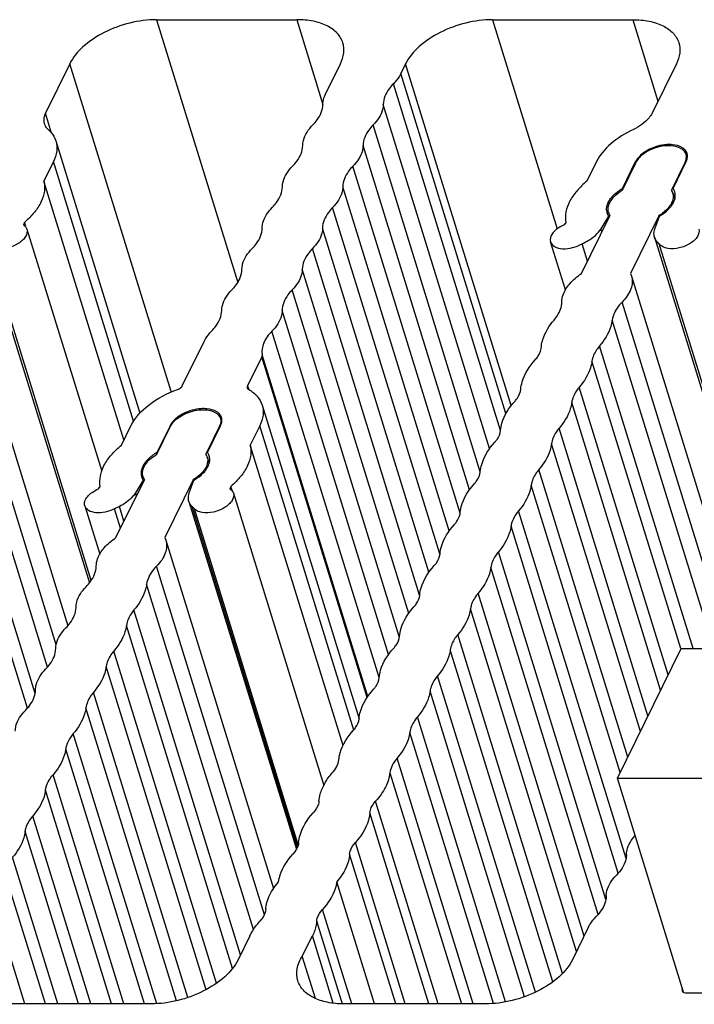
# Model space of a CAD drawing. Header units: millimetres. Extents: x 0 to 594, y 0 to 420.
# Tile 74 of 117: x 476 to 487, y 164 to 181. Entities that reach past the tile are written whole.
import ezdxf

# ---------------------------------------------------------------- set-up
doc = ezdxf.new("R2010")
doc.units = ezdxf.units.MM
doc.header["$LTSCALE"] = 32.67
doc.layers.get('0').update_dxf_attribs({"linetype": 'CONTINUOUS'})
doc.layers.add('3_ALL_AXES', color=7, linetype='CONTINUOUS')

msp = doc.modelspace()

# ---------------------------------------------------------------- linework, layer by layer
at = {"color": 7, "linetype": 'CONTINUOUS'}
for p, q in [((485.96027, 168.30939), (487.04012, 170.50989)), ((487.04012, 170.50989), (495.27441, 170.50989)), ((487.08115, 164.68223), (485.96027, 168.30939)), ((485.96027, 168.30939), (494.19456, 168.30939))]:
    msp.add_line(p, q, dxfattribs=at)
at = {"layer": '3_ALL_AXES', "color": 9, "linetype": 'CONTINUOUS'}
for p, q in [((478.1511, 181.16555), (479.52707, 176.71292)), ((480.52745, 181.16555), (480.97086, 179.73067)), ((483.84323, 181.16555), (484.93907, 177.61943)), ((486.2196, 181.16555), (486.64667, 179.78353)), ((478.39651, 174.86428), (476.67978, 180.41962)), ((484.16215, 174.62642), (482.37191, 180.41962)), ((484.07203, 174.49034), (482.29081, 180.25436)), ((483.97969, 174.203), (482.16366, 180.07968)), ((476.37344, 179.24148), (476.26841, 179.58134)), ((483.79518, 173.89605), (481.99223, 179.73038)), ((483.63687, 173.50426), (481.8208, 179.38105)), ((483.4524, 173.19716), (481.64938, 179.03171)), ((477.76278, 174.36335), (476.40414, 178.75992)), ((486.27213, 178.74882), (486.2687, 178.75992)), ((487.1122, 178.73324), (487.10683, 178.7506)), ((483.2947, 172.8035), (481.47797, 178.68242)), ((483.10912, 172.49999), (481.30655, 178.3331)), ((482.9499, 172.11105), (481.13511, 177.98372)), ((482.76622, 171.80123), (480.96365, 177.63434)), ((485.69872, 177.57039), (485.68277, 177.62199)), ((482.607, 171.4123), (480.7922, 177.28497)), ((482.42318, 171.10226), (480.62063, 176.93533)), ((482.26428, 170.7136), (480.44944, 176.58644)), ((476.45047, 170.57206), (474.65577, 176.37971)), ((482.08047, 170.40381), (480.27791, 176.23689)), ((487.83478, 170.57206), (486.04008, 176.37971)), ((476.30474, 170.19296), (474.48735, 176.07401)), ((487.59111, 170.50989), (485.87167, 176.07401)), ((481.92111, 170.01477), (480.10636, 175.88731)), ((476.09385, 169.74513), (474.27304, 175.63729)), ((487.24184, 170.50989), (485.65736, 175.63729)), ((481.71904, 169.67737), (479.93439, 175.45251)), ((481.72914, 169.69243), (479.93967, 175.48314)), ((475.96184, 169.4942), (474.14445, 175.37525)), ((487.03296, 170.50768), (485.52877, 175.37525)), ((479.69313, 174.96088), (479.71234, 174.89875)), ((486.821, 170.06336), (485.31446, 174.93853)), ((486.69241, 169.80133), (485.18587, 174.6765)), ((478.38367, 174.27323), (478.38024, 174.28433)), ((479.22374, 174.25765), (479.21838, 174.275)), ((481.49555, 169.12109), (479.89999, 174.28433)), ((486.4781, 169.36461), (484.97156, 174.23978)), ((486.34952, 169.10258), (484.84297, 173.97775)), ((486.1352, 168.66585), (484.62865, 173.54103)), ((486.00661, 168.40381), (484.50006, 173.27899)), ((477.81026, 173.0948), (477.79431, 173.1464)), ((477.59876, 172.66382), (477.52108, 172.91518)), ((480.53747, 167.13809), (478.75222, 172.91518)), ((477.54035, 172.5448), (477.43879, 172.87346)), ((480.55227, 167.18229), (478.79357, 172.87346)), ((486.10664, 166.94987), (484.28575, 172.84227)), ((485.97458, 166.69909), (484.15716, 172.58024)), ((485.76374, 166.25111), (483.94285, 172.14352)), ((479.97743, 165.99581), (478.15162, 171.90412)), ((485.63168, 166.00033), (483.81426, 171.88149)), ((479.79253, 165.74346), (477.98321, 171.59842)), ((485.39546, 165.63449), (483.59995, 171.44477)), ((479.57465, 165.31829), (477.7689, 171.1617)), ((485.26688, 165.37245), (483.47137, 171.18273)), ((479.43743, 165.08418), (477.64031, 170.89966)), ((485.032, 165.00229), (483.25705, 170.74601)), ((479.16558, 164.83367), (477.426, 170.46294)), ((484.8669, 164.85841), (483.12847, 170.48398)), ((478.98961, 164.72494), (477.29741, 170.20091)), ((484.57193, 164.68269), (482.91416, 170.04726)), ((478.68151, 164.59173), (477.0831, 169.76419)), ((484.38615, 164.60576), (482.78557, 169.78523)), ((478.48883, 164.5371), (476.95451, 169.50216)), ((484.0641, 164.51762), (482.57125, 169.34849)), ((478.15468, 164.48816), (476.7402, 169.06544)), ((483.86281, 164.49084), (482.44265, 169.08646)), ((477.94573, 164.48465), (476.61146, 168.80235)), ((483.51545, 164.48465), (482.22834, 168.64973)), ((477.59693, 164.48465), (476.39729, 168.36668)), ((477.38737, 164.48465), (476.2687, 168.10465)), ((482.92479, 164.48465), (481.86325, 167.91979)), ((482.76512, 164.48465), (481.76528, 167.72014)), ((477.0381, 164.48465), (476.05439, 167.66793)), ((476.82854, 164.48465), (475.92581, 167.4059)), ((482.36596, 164.48465), (481.52035, 167.22103)), ((476.47927, 164.48465), (475.71149, 166.96917)), ((482.20629, 164.48465), (481.42238, 167.02139)), ((476.26971, 164.48465), (475.58291, 166.70714)), ((475.92044, 164.48465), (475.3686, 166.27042)), ((481.45784, 164.48465), (480.96313, 166.08555)), ((481.30043, 164.47734), (480.86515, 165.8859))]:
    msp.add_line(p, q, dxfattribs=at)
at = {"layer": '3_ALL_AXES', "color": 7, "linetype": 'CONTINUOUS'}
for p, q in [((478.1511, 181.16555), (480.52745, 181.16555)), ((483.84323, 181.16555), (486.2196, 181.16555)), ((476.67978, 180.41962), (476.26841, 179.58134)), ((481.01414, 179.90502), (481.26667, 180.41962)), ((482.37191, 180.41962), (482.29081, 180.25436)), ((486.95882, 180.41962), (486.54745, 179.58134)), ((476.44485, 179.10979), (477.87009, 174.49772)), ((476.40414, 178.75992), (476.24293, 178.43142)), ((485.60554, 178.75992), (485.44433, 178.43142)), ((486.04577, 178.30563), (486.2687, 178.75992)), ((486.046, 178.27808), (486.27788, 178.7506)), ((487.10683, 178.7506), (486.87496, 178.27808)), ((486.90236, 178.30563), (487.12529, 178.75992)), ((477.5989, 174.04351), (476.24293, 178.43142)), ((486.05356, 178.28042), (486.04577, 178.30563)), ((486.89835, 178.2289), (486.93115, 178.12275)), ((475.91481, 177.73085), (475.89933, 177.68798)), ((475.93355, 177.6702), (475.91481, 177.73085)), ((485.08487, 177.73085), (485.05828, 177.68798)), ((485.3519, 176.86364), (485.83256, 177.84313)), ((485.68277, 177.62199), (485.81444, 177.83423)), ((485.81975, 177.81704), (485.81444, 177.83423)), ((486.66152, 177.84313), (486.18085, 176.86364)), ((486.59439, 177.62199), (486.67103, 177.83423)), ((486.66486, 177.83233), (486.66152, 177.84313)), ((475.89933, 177.68798), (475.92111, 177.66636)), ((475.95378, 177.61357), (477.22122, 173.51211)), ((485.05828, 177.68798), (485.01528, 177.66636)), ((475.20331, 177.47735), (477.01374, 171.61878)), ((485.07884, 176.58437), (484.82649, 177.40099)), ((486.58762, 177.47735), (488.39805, 171.61878)), ((477.04522, 171.6617), (475.28174, 177.3683)), ((485.45386, 177.07142), (485.36212, 177.3683)), ((488.42953, 171.6617), (486.66606, 177.3683)), ((474.81386, 176.82012), (476.64632, 170.89028)), ((486.18085, 176.86364), (486.19796, 176.82006)), ((486.19818, 176.82012), (488.03064, 170.89028)), ((478.58788, 174.96088), (478.95692, 175.71292)), ((479.93439, 175.45251), (479.69318, 174.96097)), ((479.94071, 174.63419), (481.58363, 169.31768)), ((477.55587, 173.95582), (477.71708, 174.28433)), ((478.38024, 174.28433), (478.15731, 173.83004)), ((478.15754, 173.80248), (478.38941, 174.275)), ((479.21838, 174.275), (478.9865, 173.80248)), ((479.0139, 173.83004), (479.23683, 174.28433)), ((479.89999, 174.28433), (479.73879, 173.95582)), ((481.31147, 168.86662), (479.73879, 173.95582)), ((478.1651, 173.80482), (478.15731, 173.83004)), ((479.00989, 173.7533), (479.04269, 173.64715)), ((477.16959, 173.21245), (477.19635, 173.25559)), ((477.46343, 172.38805), (477.9441, 173.36754)), ((477.92598, 173.35864), (477.79431, 173.1464)), ((477.93129, 173.34145), (477.92598, 173.35864)), ((478.77306, 173.36754), (478.2924, 172.38805)), ((478.70593, 173.1464), (478.78257, 173.35864)), ((478.7764, 173.35673), (478.77306, 173.36754)), ((479.41105, 173.25559), (479.39548, 173.21245)), ((479.43725, 173.17082), (479.41105, 173.25559)), ((479.45295, 173.13932), (480.98317, 168.18755)), ((476.93549, 172.92567), (477.18881, 172.10592)), ((477.52108, 172.91518), (477.43879, 172.87346)), ((478.69916, 173.00175), (480.52136, 167.10511)), ((478.79357, 172.87346), (478.75222, 172.91518)), ((478.2924, 172.38805), (478.3095, 172.34447)), ((478.30972, 172.34453), (480.13431, 166.44015)), ((482.10654, 168.40156), (483.31696, 164.48465)), ((481.84406, 164.48465), (481.20474, 166.55347)), ((485.4718, 165.79004), (485.19726, 165.23058)), ((479.73073, 165.63634), (479.53161, 165.23058)), ((480.62026, 165.29447), (480.79309, 165.63634)), ((481.14561, 164.49561), (480.79309, 165.63634)), ((480.84242, 164.57553), (480.62026, 165.29447)), ((487.13326, 164.67114), (489.39907, 164.67114)), ((478.06028, 164.48465), (475.63596, 164.48465)), ((483.72593, 164.48465), (481.32407, 164.48465))]:
    msp.add_line(p, q, dxfattribs=at)
for centre, radius, start, end in [((486.98072, 178.83972), 0.14818, 6.945136, 17.165945), ((486.99605, 178.85228), 0.15202, 13.668382, 17.192223), ((486.49515, 177.5421), 0.88596, 120.479191, 121.402769), ((486.71328, 178.17104), 0.1939, 22.516523, 33.508151), ((486.7178, 178.17312), 0.18893, 17.168643, 22.45899), ((486.72755, 178.18019), 0.21516, 33.458087, 35.664258), ((486.73168, 178.1829), 0.21022, 30.213033, 33.461158), ((486.74382, 178.18903), 0.1966, 14.60224, 17.173111), ((486.71758, 178.17308), 0.18915, 11.57546, 17.159677), ((485.97517, 177.95139), 0.19886, 187.615345, 197.14155), ((485.98994, 177.94814), 0.18915, 191.575459, 197.159677), ((485.98971, 177.9481), 0.18893, 197.168643, 202.458989), ((485.99424, 177.95018), 0.1939, 202.516522, 213.50815), ((479.10759, 174.37669), 0.15202, 13.674146, 17.192269), ((478.9984, 174.38306), 0.24508, 333.839106, 337.51568), ((479.01966, 174.37442), 0.22214, 337.476507, 343.818886), ((478.82482, 173.69544), 0.1939, 22.515845, 33.507365), ((478.82934, 173.69752), 0.18893, 17.168636, 22.458317), ((478.82912, 173.69748), 0.18915, 11.574919, 17.15967), ((478.83909, 173.7046), 0.21516, 33.454891, 35.662626), ((478.84321, 173.70731), 0.21022, 30.211473, 33.45795), ((478.85535, 173.71344), 0.1966, 14.599901, 17.173111), ((478.10147, 173.47254), 0.18915, 191.574919, 197.15967), ((478.10125, 173.4725), 0.18893, 197.168636, 202.458317), ((478.10577, 173.47458), 0.1939, 202.515845, 213.507365), ((478.09844, 173.48248), 0.21231, 210.229898, 215.681778)]:
    msp.add_arc(centre, radius, start, end, dxfattribs=at)
for points, knots in [([(478.1511, 181.16555), (477.99964, 181.16555), (477.69194, 181.12405), (477.26504, 180.9674), (476.90945, 180.73619), (476.73308, 180.52824), (476.67978, 180.41962)], [0, 0, 0, 0, 0.26470468, 0.53665016, 0.78854618, 1, 1, 1, 1]), ([(481.3079, 180.77391), (481.28944, 180.83366), (481.21728, 180.95183), (481.03603, 181.07591), (480.79832, 181.15066), (480.62139, 181.16555), (480.52744, 181.16555)], [0, 0, 0, 0, 0.20223154, 0.43007057, 0.69618042, 1, 1, 1, 1]), ([(483.84327, 181.16555), (483.69181, 181.16555), (483.3841, 181.12406), (482.95719, 180.96741), (482.6016, 180.73619), (482.42522, 180.52824), (482.37191, 180.41962)], [0, 0, 0, 0, 0.26470185, 0.53664853, 0.7885464, 1, 1, 1, 1]), ([(486.2196, 181.16555), (486.31354, 181.16555), (486.49047, 181.15066), (486.72818, 181.07591), (486.90943, 180.95183), (486.98158, 180.83366), (487.00005, 180.77391)], [0, 0, 0, 0, 0.30381956, 0.56992911, 0.79776816, 1, 1, 1, 1]), ([(481.26667, 180.41962), (481.29474, 180.47681), (481.33404, 180.59413), (481.32484, 180.71907), (481.3079, 180.77391)], [0, 0, 0, 0, 0.52602064, 1, 1, 1, 1]), ([(487.00005, 180.77391), (487.01699, 180.71907), (487.02619, 180.59413), (486.98688, 180.47681), (486.95882, 180.41962)], [0, 0, 0, 0, 0.47397936, 1, 1, 1, 1]), ([(482.29081, 180.25436), (482.28338, 180.23921), (482.24843, 180.17594), (482.20233, 180.11924), (482.16366, 180.07968)], [0, 0, 0, 0, 0.23372087, 1, 1, 1, 1]), ([(482.16366, 180.07968), (482.13729, 180.05271), (482.05182, 179.95414), (481.99259, 179.82398), (481.99223, 179.73038)], [0, 0, 0, 0, 0.28721284, 1, 1, 1, 1]), ([(480.96987, 179.73037), (480.96992, 179.74463), (480.97413, 179.80498), (480.99383, 179.86363), (481.01414, 179.90502)], [0, 0, 0, 0, 0.23629362, 1, 1, 1, 1]), ([(476.26841, 179.58134), (476.26115, 179.56653), (476.2383, 179.51092), (476.23487, 179.44597), (476.24779, 179.40419)], [0, 0, 0, 0, 0.2739288, 1, 1, 1, 1]), ([(480.79845, 179.38106), (480.82482, 179.40803), (480.91029, 179.50661), (480.96951, 179.63677), (480.96987, 179.73037)], [0, 0, 0, 0, 0.2872126, 1, 1, 1, 1]), ([(481.99223, 179.73038), (481.99212, 179.7014), (481.97357, 179.56958), (481.89258, 179.45446), (481.8208, 179.38105)], [0, 0, 0, 0, 0.22013158, 1, 1, 1, 1]), ([(486.54745, 179.58134), (486.53397, 179.55387), (486.45475, 179.43514), (486.3312, 179.35252), (486.23084, 179.30523)], [0, 0, 0, 0, 0.2162271, 1, 1, 1, 1]), ([(476.24779, 179.40419), (476.2565, 179.37602), (476.27766, 179.34019), (476.30615, 179.31214), (476.31404, 179.30523)], [0, 0, 0, 0, 0.73775782, 1, 1, 1, 1]), ([(476.31404, 179.30523), (476.32961, 179.29159), (476.38587, 179.2362), (476.42766, 179.16544), (476.44487, 179.10979)], [0, 0, 0, 0, 0.26224218, 1, 1, 1, 1]), ([(480.62702, 179.03171), (480.62713, 179.0607), (480.64569, 179.19252), (480.72668, 179.30764), (480.79845, 179.38106)], [0, 0, 0, 0, 0.2201327, 1, 1, 1, 1]), ([(481.8208, 179.38105), (481.79443, 179.35408), (481.70896, 179.25549), (481.64973, 179.12532), (481.64938, 179.03171)], [0, 0, 0, 0, 0.28721665, 1, 1, 1, 1]), ([(486.23084, 179.30523), (486.09275, 179.24017), (485.85175, 179.09199), (485.66172, 178.87441), (485.60554, 178.75992)], [0, 0, 0, 0, 0.5448272, 1, 1, 1, 1]), ([(476.44487, 179.10979), (476.46161, 179.05563), (476.47062, 178.93224), (476.43185, 178.81639), (476.40414, 178.75992)], [0, 0, 0, 0, 0.4740551, 1, 1, 1, 1]), ([(480.45561, 178.68241), (480.48197, 178.70938), (480.56744, 178.80796), (480.62666, 178.93811), (480.62702, 179.03171)], [0, 0, 0, 0, 0.2872126, 1, 1, 1, 1]), ([(481.64938, 179.03171), (481.64927, 179.00273), (481.63073, 178.87093), (481.54975, 178.75582), (481.47797, 178.68242)], [0, 0, 0, 0, 0.22012907, 1, 1, 1, 1]), ([(486.49444, 178.96431), (486.46869, 178.95126), (486.38069, 178.9), (486.30107, 178.82589), (486.2687, 178.75992)], [0, 0, 0, 0, 0.28204936, 1, 1, 1, 1]), ([(487.05374, 178.97237), (487.00106, 179.00898), (486.85299, 179.04355), (486.6281, 179.01221), (486.41845, 178.91817), (486.30728, 178.81051), (486.27788, 178.7506)], [0, 0, 0, 0, 0.22015606, 0.49365457, 0.77095149, 1, 1, 1, 1]), ([(486.89321, 179.04651), (486.86092, 179.0495), (486.72389, 179.05003), (486.58744, 179.01143), (486.49444, 178.96431)], [0, 0, 0, 0, 0.2372598, 1, 1, 1, 1]), ([(487.10014, 178.96431), (487.08861, 178.97593), (487.02874, 179.02242), (486.9517, 179.04109), (486.89321, 179.04651)], [0, 0, 0, 0, 0.21801328, 1, 1, 1, 1]), ([(487.1223, 178.88346), (487.11962, 178.89211), (487.10514, 178.92727), (487.07737, 178.95594), (487.05374, 178.97237)], [0, 0, 0, 0, 0.2392814, 1, 1, 1, 1]), ([(487.10683, 178.7506), (487.11118, 178.75945), (487.12542, 178.79316), (487.13105, 178.83107), (487.12781, 178.85764)], [0, 0, 0, 0, 0.26923734, 1, 1, 1, 1]), ([(480.28417, 178.33306), (480.28428, 178.36205), (480.30284, 178.49387), (480.38383, 178.60899), (480.45561, 178.68241)], [0, 0, 0, 0, 0.2201327, 1, 1, 1, 1]), ([(481.47797, 178.68242), (481.4516, 178.65545), (481.36613, 178.55687), (481.3069, 178.4267), (481.30655, 178.3331)], [0, 0, 0, 0, 0.28722073, 1, 1, 1, 1]), ([(476.24293, 178.43142), (476.25597, 178.37627), (476.25975, 178.25397), (476.20016, 178.07059), (476.08237, 177.89057), (475.97539, 177.78292), (475.91481, 177.73085)], [0, 0, 0, 0, 0.20994584, 0.44126536, 0.70406402, 1, 1, 1, 1]), ([(485.44433, 178.43142), (485.38168, 178.37998), (485.2704, 178.2727), (485.11297, 178.05078), (485.06358, 177.84801), (485.08487, 177.73085)], [0, 0, 0, 0, 0.29766295, 0.56272784, 1, 1, 1, 1]), ([(480.11272, 177.98372), (480.13909, 178.0107), (480.22458, 178.10928), (480.28381, 178.23945), (480.28417, 178.33306)], [0, 0, 0, 0, 0.28721643, 1, 1, 1, 1]), ([(481.30655, 178.3331), (481.30645, 178.30412), (481.2879, 178.17228), (481.20689, 178.05715), (481.13511, 177.98372)], [0, 0, 0, 0, 0.22012778, 1, 1, 1, 1]), ([(485.80344, 177.98313), (485.8077, 178.00994), (485.85122, 178.13432), (485.95846, 178.22479), (486.046, 178.27808)], [0, 0, 0, 0, 0.20940727, 1, 1, 1, 1]), ([(485.84497, 178.13341), (485.8565, 178.14885), (485.91078, 178.21288), (485.97846, 178.26467), (486.03352, 178.29829)], [0, 0, 0, 0, 0.22999123, 1, 1, 1, 1]), ([(485.7787, 177.98564), (485.78187, 178.00723), (485.79021, 178.036), (485.80234, 178.06297), (485.80576, 178.06993)], [0, 0, 0, 0, 0.73757721, 1, 1, 1, 1]), ([(486.85537, 177.98564), (486.86104, 177.99244), (486.88197, 178.01887), (486.90008, 178.04761), (486.91103, 178.06993)], [0, 0, 0, 0, 0.26253234, 1, 1, 1, 1]), ([(486.90289, 178.21104), (486.90531, 178.1992), (486.91083, 178.14787), (486.89606, 178.09585), (486.87876, 178.06061)], [0, 0, 0, 0, 0.23531191, 1, 1, 1, 1]), ([(479.94127, 177.63434), (479.94138, 177.66333), (479.95993, 177.79516), (480.04093, 177.9103), (480.11272, 177.98372)], [0, 0, 0, 0, 0.22012777, 1, 1, 1, 1]), ([(481.13511, 177.98372), (481.10873, 177.95675), (481.02324, 177.85816), (480.964, 177.72796), (480.96365, 177.63434)], [0, 0, 0, 0, 0.28722073, 1, 1, 1, 1]), ([(486.8566, 178.02187), (486.84561, 178.00506), (486.79155, 177.93454), (486.72006, 177.87877), (486.66152, 177.84313)], [0, 0, 0, 0, 0.2266092, 1, 1, 1, 1]), ([(486.67103, 177.83423), (486.68938, 177.84504), (486.75656, 177.88788), (486.81794, 177.94079), (486.85537, 177.98564)], [0, 0, 0, 0, 0.26714813, 1, 1, 1, 1]), ([(475.95373, 177.61356), (475.9661, 177.57377), (475.94576, 177.49781), (475.88071, 177.42376), (475.78059, 177.34824), (475.62816, 177.28869), (475.49462, 177.27869), (475.4319, 177.28864)], [0, 0, 0, 0, 0.18160262, 0.29813984, 0.43121367, 0.72321785, 1, 1, 1, 1]), ([(479.76982, 177.28497), (479.7962, 177.31194), (479.88169, 177.41053), (479.94092, 177.54072), (479.94127, 177.63434)], [0, 0, 0, 0, 0.28722075, 1, 1, 1, 1]), ([(480.96365, 177.63434), (480.96355, 177.60536), (480.945, 177.47352), (480.86399, 177.35839), (480.7922, 177.28497)], [0, 0, 0, 0, 0.22012778, 1, 1, 1, 1]), ([(485.01528, 177.66636), (484.98321, 177.65022), (484.92543, 177.61356), (484.84302, 177.53461), (484.81239, 177.44649), (484.82649, 177.401)], [0, 0, 0, 0, 0.31181147, 0.58633444, 1, 1, 1, 1]), ([(485.36212, 177.3683), (485.39699, 177.38371), (485.51874, 177.44604), (485.6305, 177.53773), (485.68277, 177.62199)], [0, 0, 0, 0, 0.27772849, 1, 1, 1, 1]), ([(486.58761, 177.47734), (486.58416, 177.48852), (486.57387, 177.53642), (486.58179, 177.58711), (486.59439, 177.62199)], [0, 0, 0, 0, 0.23977287, 1, 1, 1, 1]), ([(487.33805, 177.61356), (487.35042, 177.57377), (487.33008, 177.49781), (487.26503, 177.42376), (487.16491, 177.34824), (487.01248, 177.28869), (486.87894, 177.27869), (486.81622, 177.28864)], [0, 0, 0, 0, 0.18160262, 0.29813984, 0.43121367, 0.72321785, 1, 1, 1, 1]), ([(484.82649, 177.401), (484.83703, 177.36699), (484.90184, 177.30246), (485.04201, 177.27612), (485.20407, 177.29443), (485.31221, 177.33832), (485.36212, 177.3683)], [0, 0, 0, 0, 0.18067187, 0.41785435, 0.70456354, 1, 1, 1, 1]), ([(486.66606, 177.3683), (486.65661, 177.37567), (486.62277, 177.40555), (486.59741, 177.44564), (486.58761, 177.47734)], [0, 0, 0, 0, 0.26521002, 1, 1, 1, 1]), ([(479.59835, 176.93555), (479.59846, 176.96453), (479.61701, 177.09639), (479.69802, 177.21153), (479.76982, 177.28497)], [0, 0, 0, 0, 0.22012777, 1, 1, 1, 1]), ([(480.7922, 177.28497), (480.7658, 177.25797), (480.68023, 177.15932), (480.62094, 177.02901), (480.62063, 176.93533)], [0, 0, 0, 0, 0.28724929, 1, 1, 1, 1]), ([(486.81622, 177.28864), (486.79976, 177.29125), (486.74413, 177.30357), (486.68907, 177.33464), (486.66606, 177.3683)], [0, 0, 0, 0, 0.29006581, 1, 1, 1, 1]), ([(479.4269, 176.58617), (479.45328, 176.61315), (479.53877, 176.71174), (479.59801, 176.84193), (479.59835, 176.93555)], [0, 0, 0, 0, 0.28722075, 1, 1, 1, 1]), ([(480.62063, 176.93533), (480.62053, 176.90638), (480.60204, 176.77473), (480.52114, 176.65975), (480.44944, 176.58644)], [0, 0, 0, 0, 0.22011459, 1, 1, 1, 1]), ([(485.01771, 176.37971), (485.01787, 176.42153), (485.04131, 176.53686), (485.15509, 176.71016), (485.27954, 176.81454), (485.3519, 176.86364)], [0, 0, 0, 0, 0.20644343, 0.56826652, 1, 1, 1, 1]), ([(486.19815, 176.82011), (486.21939, 176.75117), (486.20348, 176.57695), (486.10271, 176.44377), (486.04008, 176.37971)], [0, 0, 0, 0, 0.44606393, 1, 1, 1, 1]), ([(479.25545, 176.23679), (479.25556, 176.26577), (479.27411, 176.39761), (479.35511, 176.51275), (479.4269, 176.58617)], [0, 0, 0, 0, 0.22012777, 1, 1, 1, 1]), ([(480.44944, 176.58644), (480.42305, 176.55945), (480.3375, 176.46082), (480.27823, 176.33056), (480.27791, 176.23689)], [0, 0, 0, 0, 0.28723907, 1, 1, 1, 1]), ([(479.084, 175.88741), (479.11038, 175.91439), (479.19587, 176.01298), (479.2551, 176.14317), (479.25545, 176.23679)], [0, 0, 0, 0, 0.28722075, 1, 1, 1, 1]), ([(480.27791, 176.23689), (480.27781, 176.20789), (480.25927, 176.07597), (480.1782, 175.96077), (480.10636, 175.88731)], [0, 0, 0, 0, 0.22011668, 1, 1, 1, 1]), ([(484.88609, 176.07401), (484.90656, 176.09816), (484.97372, 176.18732), (485.01741, 176.29926), (485.01771, 176.37971)], [0, 0, 0, 0, 0.28239518, 1, 1, 1, 1]), ([(486.04008, 176.37971), (486.01695, 176.35605), (485.93988, 176.26817), (485.88284, 176.15753), (485.87167, 176.07401)], [0, 0, 0, 0, 0.28196939, 1, 1, 1, 1]), ([(484.67178, 175.63729), (484.67669, 175.674), (484.71365, 175.83407), (484.80434, 175.97757), (484.88609, 176.07401)], [0, 0, 0, 0, 0.22658999, 1, 1, 1, 1]), ([(485.87167, 176.07401), (485.86675, 176.0373), (485.82979, 175.87723), (485.7391, 175.73373), (485.65736, 175.63729)], [0, 0, 0, 0, 0.22658999, 1, 1, 1, 1]), ([(478.95692, 175.71292), (478.96436, 175.72805), (478.9993, 175.79125), (479.04536, 175.84789), (479.084, 175.88741)], [0, 0, 0, 0, 0.2337377, 1, 1, 1, 1]), ([(480.10636, 175.88731), (480.04862, 175.82827), (479.95552, 175.70631), (479.92796, 175.54938), (479.93967, 175.48314)], [0, 0, 0, 0, 0.55110712, 1, 1, 1, 1]), ([(484.56779, 175.40094), (484.58447, 175.41944), (484.63855, 175.48712), (484.67379, 175.57508), (484.67178, 175.63729)], [0, 0, 0, 0, 0.28584855, 1, 1, 1, 1]), ([(485.65736, 175.63729), (485.63978, 175.61655), (485.58045, 175.53889), (485.53816, 175.44543), (485.52877, 175.37525)], [0, 0, 0, 0, 0.27741933, 1, 1, 1, 1]), ([(484.32286, 174.90183), (484.32616, 174.94361), (484.36186, 175.12886), (484.47037, 175.29299), (484.56779, 175.40094)], [0, 0, 0, 0, 0.22371844, 1, 1, 1, 1]), ([(485.52877, 175.37525), (485.52386, 175.33854), (485.4869, 175.17847), (485.39621, 175.03497), (485.31446, 174.93853)], [0, 0, 0, 0, 0.22659, 1, 1, 1, 1]), ([(477.71708, 174.28433), (477.78474, 174.42221), (478.02898, 174.67703), (478.33347, 174.83482), (478.5078, 174.89867)], [0, 0, 0, 0, 0.45274708, 1, 1, 1, 1]), ([(478.5078, 174.89867), (478.5169, 174.902), (478.54784, 174.91587), (478.57709, 174.93889), (478.58788, 174.96088)], [0, 0, 0, 0, 0.28337157, 1, 1, 1, 1]), ([(479.71217, 174.89869), (479.76629, 174.86775), (479.86253, 174.79411), (479.92411, 174.688), (479.94074, 174.6342)], [0, 0, 0, 0, 0.52542165, 1, 1, 1, 1]), ([(484.22489, 174.70219), (484.239, 174.71783), (484.28579, 174.77582), (484.31862, 174.84825), (484.32286, 174.90183)], [0, 0, 0, 0, 0.28158161, 1, 1, 1, 1]), ([(485.31446, 174.93853), (485.29688, 174.9178), (485.23755, 174.84014), (485.19526, 174.74667), (485.18587, 174.6765)], [0, 0, 0, 0, 0.27741938, 1, 1, 1, 1]), ([(479.00475, 174.57092), (478.97246, 174.57391), (478.83544, 174.57444), (478.699, 174.53584), (478.60601, 174.48873)], [0, 0, 0, 0, 0.23725954, 1, 1, 1, 1]), ([(479.21167, 174.48873), (479.20014, 174.50035), (479.14027, 174.54683), (479.06323, 174.5655), (479.00475, 174.57092)], [0, 0, 0, 0, 0.21801527, 1, 1, 1, 1]), ([(479.94074, 174.6342), (479.95748, 174.58002), (479.96637, 174.45663), (479.92769, 174.34077), (479.89999, 174.28433)], [0, 0, 0, 0, 0.47426903, 1, 1, 1, 1]), ([(483.97996, 174.20308), (483.98326, 174.24485), (484.01897, 174.43011), (484.12748, 174.59423), (484.22489, 174.70219)], [0, 0, 0, 0, 0.22371848, 1, 1, 1, 1]), ([(485.18587, 174.6765), (485.18096, 174.63979), (485.144, 174.47972), (485.05331, 174.33622), (484.97156, 174.23978)], [0, 0, 0, 0, 0.22659001, 1, 1, 1, 1]), ([(478.60601, 174.48873), (478.58025, 174.47568), (478.49224, 174.42442), (478.41262, 174.3503), (478.38024, 174.28433)], [0, 0, 0, 0, 0.28205014, 1, 1, 1, 1]), ([(478.38941, 174.275), (478.42511, 174.34774), (478.53018, 174.43805), (478.69137, 174.51366), (478.83217, 174.55035), (478.96982, 174.55908), (479.09143, 174.5389), (479.18673, 174.49046), (479.22526, 174.43562), (479.23384, 174.40787)], [0, 0, 0, 0, 0.24573248, 0.39244912, 0.54193939, 0.6834276, 0.80806051, 0.91188596, 1, 1, 1, 1]), ([(479.23384, 174.40787), (479.24081, 174.38535), (479.24242, 174.35188), (479.23534, 174.32065), (479.233, 174.31252)], [0, 0, 0, 0, 0.73598605, 1, 1, 1, 1]), ([(484.97156, 174.23978), (484.95398, 174.21905), (484.89465, 174.14138), (484.85236, 174.04793), (484.84297, 173.97775)], [0, 0, 0, 0, 0.27741859, 1, 1, 1, 1]), ([(483.88199, 174.00343), (483.8961, 174.01907), (483.94289, 174.07706), (483.97572, 174.1495), (483.97996, 174.20308)], [0, 0, 0, 0, 0.2815816, 1, 1, 1, 1]), ([(477.19635, 173.25559), (477.17516, 173.37272), (477.22461, 173.57538), (477.38201, 173.79719), (477.49325, 173.90441), (477.55587, 173.95582)], [0, 0, 0, 0, 0.4372978, 0.70235995, 1, 1, 1, 1]), ([(479.73879, 173.95582), (479.75182, 173.9007), (479.75561, 173.77848), (479.6961, 173.59519), (479.57844, 173.41526), (479.47157, 173.30765), (479.41105, 173.25559)], [0, 0, 0, 0, 0.20996803, 0.44129479, 0.70408356, 1, 1, 1, 1]), ([(483.63706, 173.50432), (483.64037, 173.5461), (483.67607, 173.73136), (483.78458, 173.89548), (483.88199, 174.00343)], [0, 0, 0, 0, 0.22371847, 1, 1, 1, 1]), ([(484.84297, 173.97775), (484.83806, 173.94104), (484.8011, 173.78097), (484.7104, 173.63747), (484.62865, 173.54103)], [0, 0, 0, 0, 0.22658983, 1, 1, 1, 1]), ([(477.91498, 173.50753), (477.91924, 173.53434), (477.96275, 173.65872), (478.06999, 173.74919), (478.15754, 173.80248)], [0, 0, 0, 0, 0.20940766, 1, 1, 1, 1]), ([(478.07829, 173.77741), (478.06622, 173.7683), (478.02177, 173.73264), (477.98156, 173.69137), (477.95651, 173.65781)], [0, 0, 0, 0, 0.26532047, 1, 1, 1, 1]), ([(479.01442, 173.73544), (479.01685, 173.7236), (479.02237, 173.67227), (479.0076, 173.62026), (478.9903, 173.58501)], [0, 0, 0, 0, 0.23531188, 1, 1, 1, 1]), ([(477.9173, 173.59434), (477.91002, 173.57951), (477.88713, 173.52391), (477.88378, 173.45896), (477.89668, 173.4172)], [0, 0, 0, 0, 0.27426439, 1, 1, 1, 1]), ([(478.96691, 173.51005), (478.97258, 173.51685), (478.99351, 173.54328), (479.01162, 173.57202), (479.02257, 173.59434)], [0, 0, 0, 0, 0.26253204, 1, 1, 1, 1]), ([(478.96814, 173.54627), (478.95715, 173.52947), (478.90308, 173.45894), (478.8316, 173.40318), (478.77306, 173.36754)], [0, 0, 0, 0, 0.22660937, 1, 1, 1, 1]), ([(478.78257, 173.35864), (478.80092, 173.36944), (478.8681, 173.41229), (478.92948, 173.4652), (478.96691, 173.51005)], [0, 0, 0, 0, 0.26714804, 1, 1, 1, 1]), ([(483.53909, 173.30468), (483.5532, 173.32032), (483.59999, 173.37831), (483.63282, 173.45075), (483.63706, 173.50432)], [0, 0, 0, 0, 0.28158159, 1, 1, 1, 1]), ([(484.62865, 173.54103), (484.61108, 173.5203), (484.55174, 173.44263), (484.50945, 173.34917), (484.50006, 173.27899)], [0, 0, 0, 0, 0.27742006, 1, 1, 1, 1]), ([(483.29281, 172.78245), (483.29444, 172.82585), (483.32511, 173.01989), (483.43768, 173.19229), (483.53909, 173.30468)], [0, 0, 0, 0, 0.22295528, 1, 1, 1, 1]), ([(484.50006, 173.27899), (484.49515, 173.24228), (484.45819, 173.08221), (484.3675, 172.93871), (484.28575, 172.84227)], [0, 0, 0, 0, 0.22659, 1, 1, 1, 1]), ([(476.93552, 172.92567), (476.92807, 172.94974), (476.93042, 173.00878), (476.97964, 173.08919), (477.06199, 173.1606), (477.13145, 173.19699), (477.16959, 173.21245)], [0, 0, 0, 0, 0.18928673, 0.41618754, 0.69079292, 1, 1, 1, 1]), ([(477.79431, 173.1464), (477.78024, 173.12371), (477.70678, 173.0279), (477.60445, 172.95744), (477.52108, 172.91518)], [0, 0, 0, 0, 0.22217536, 1, 1, 1, 1]), ([(478.69916, 173.00175), (478.6957, 173.01293), (478.6854, 173.06083), (478.69333, 173.11152), (478.70593, 173.1464)], [0, 0, 0, 0, 0.23977398, 1, 1, 1, 1]), ([(479.45296, 173.13932), (479.46547, 173.09896), (479.44438, 173.02187), (479.37795, 172.94702), (479.27582, 172.8709), (479.12108, 172.81161), (478.98577, 172.8027), (478.92267, 172.8137)], [0, 0, 0, 0, 0.18175692, 0.29865819, 0.43218832, 0.72453582, 1, 1, 1, 1]), ([(479.39548, 173.21245), (479.40245, 173.20776), (479.42722, 173.18861), (479.44617, 173.16122), (479.45296, 173.13932)], [0, 0, 0, 0, 0.2682342, 1, 1, 1, 1]), ([(477.43879, 172.87346), (477.38923, 172.84833), (477.28547, 172.81256), (477.13292, 172.80182), (477.00349, 172.83213), (476.94542, 172.89364), (476.93552, 172.92567)], [0, 0, 0, 0, 0.30045601, 0.58477137, 0.8187191, 1, 1, 1, 1]), ([(478.92267, 172.8137), (478.90941, 172.81601), (478.86299, 172.82668), (478.81774, 172.84906), (478.79357, 172.87346)], [0, 0, 0, 0, 0.28160614, 1, 1, 1, 1]), ([(483.19889, 172.61142), (483.21101, 172.62486), (483.25236, 172.6754), (483.28341, 172.73605), (483.29281, 172.78245)], [0, 0, 0, 0, 0.27660302, 1, 1, 1, 1]), ([(484.28575, 172.84227), (484.26817, 172.82154), (484.20884, 172.74387), (484.16655, 172.65041), (484.15716, 172.58024)], [0, 0, 0, 0, 0.27741938, 1, 1, 1, 1]), ([(482.95396, 172.11231), (482.95726, 172.15408), (482.99296, 172.33934), (483.10148, 172.50346), (483.19889, 172.61142)], [0, 0, 0, 0, 0.22371847, 1, 1, 1, 1]), ([(484.15716, 172.58024), (484.15225, 172.54353), (484.11529, 172.38346), (484.0246, 172.23996), (483.94285, 172.14352)], [0, 0, 0, 0, 0.22659001, 1, 1, 1, 1]), ([(477.12924, 171.90416), (477.1294, 171.94597), (477.15285, 172.06129), (477.26663, 172.23459), (477.39108, 172.33896), (477.46343, 172.38805)], [0, 0, 0, 0, 0.2064431, 0.56826751, 1, 1, 1, 1]), ([(478.30969, 172.34452), (478.33093, 172.27558), (478.31502, 172.10136), (478.21426, 171.96818), (478.15162, 171.90412)], [0, 0, 0, 0, 0.44606379, 1, 1, 1, 1]), ([(482.85599, 171.91266), (482.8701, 171.9283), (482.91689, 171.98629), (482.94972, 172.05873), (482.95396, 172.11231)], [0, 0, 0, 0, 0.28158159, 1, 1, 1, 1]), ([(483.94285, 172.14352), (483.92527, 172.12279), (483.86594, 172.04512), (483.82365, 171.95166), (483.81426, 171.88149)], [0, 0, 0, 0, 0.27741934, 1, 1, 1, 1]), ([(476.95783, 171.55485), (476.9842, 171.58182), (477.06966, 171.6804), (477.12888, 171.81056), (477.12924, 171.90416)], [0, 0, 0, 0, 0.28721365, 1, 1, 1, 1]), ([(478.15162, 171.90412), (478.12849, 171.88046), (478.05142, 171.79258), (477.99438, 171.68194), (477.98321, 171.59842)], [0, 0, 0, 0, 0.28196947, 1, 1, 1, 1]), ([(482.61106, 171.41355), (482.61437, 171.45533), (482.65007, 171.64059), (482.75858, 171.80471), (482.85599, 171.91266)], [0, 0, 0, 0, 0.22371849, 1, 1, 1, 1]), ([(483.81426, 171.88149), (483.80935, 171.84477), (483.77239, 171.6847), (483.6817, 171.54121), (483.59995, 171.44477)], [0, 0, 0, 0, 0.22658999, 1, 1, 1, 1]), ([(476.78627, 171.20529), (476.78639, 171.23429), (476.80497, 171.36619), (476.88601, 171.48139), (476.95783, 171.55485)], [0, 0, 0, 0, 0.22013436, 1, 1, 1, 1]), ([(477.98321, 171.59842), (477.9783, 171.5617), (477.94134, 171.40163), (477.85065, 171.25814), (477.7689, 171.1617)], [0, 0, 0, 0, 0.22659001, 1, 1, 1, 1]), ([(482.51309, 171.21391), (482.5272, 171.22955), (482.57399, 171.28754), (482.60682, 171.35998), (482.61106, 171.41355)], [0, 0, 0, 0, 0.28158164, 1, 1, 1, 1]), ([(483.59995, 171.44477), (483.58238, 171.42403), (483.52305, 171.34637), (483.48075, 171.25291), (483.47137, 171.18273)], [0, 0, 0, 0, 0.27741933, 1, 1, 1, 1]), ([(476.61486, 170.85603), (476.64122, 170.88299), (476.72668, 170.98156), (476.78591, 171.1117), (476.78627, 171.20529)], [0, 0, 0, 0, 0.28720954, 1, 1, 1, 1]), ([(477.7689, 171.1617), (477.75132, 171.14096), (477.69199, 171.0633), (477.6497, 170.96984), (477.64031, 170.89966)], [0, 0, 0, 0, 0.27741936, 1, 1, 1, 1]), ([(482.26816, 170.7148), (482.27147, 170.75658), (482.30717, 170.94183), (482.41568, 171.10596), (482.51309, 171.21391)], [0, 0, 0, 0, 0.22371848, 1, 1, 1, 1]), ([(483.47137, 171.18273), (483.46645, 171.14602), (483.42949, 170.98595), (483.3388, 170.84245), (483.25705, 170.74601)], [0, 0, 0, 0, 0.22659, 1, 1, 1, 1]), ([(477.64031, 170.89966), (477.6354, 170.86295), (477.59844, 170.70288), (477.50775, 170.55938), (477.426, 170.46294)], [0, 0, 0, 0, 0.22659, 1, 1, 1, 1]), ([(476.44337, 170.50658), (476.44348, 170.53557), (476.46203, 170.66743), (476.54305, 170.78259), (476.61486, 170.85603)], [0, 0, 0, 0, 0.22012472, 1, 1, 1, 1]), ([(483.25705, 170.74601), (483.23948, 170.72528), (483.18015, 170.64761), (483.13786, 170.55415), (483.12847, 170.48398)], [0, 0, 0, 0, 0.27741938, 1, 1, 1, 1]), ([(482.16969, 170.5146), (482.18387, 170.53028), (482.23089, 170.5884), (482.26391, 170.66106), (482.26816, 170.7148)], [0, 0, 0, 0, 0.28167043, 1, 1, 1, 1]), ([(476.27196, 170.15727), (476.29833, 170.18424), (476.3838, 170.28282), (476.44302, 170.41298), (476.44337, 170.50658)], [0, 0, 0, 0, 0.28721461, 1, 1, 1, 1]), ([(477.426, 170.46294), (477.40842, 170.44221), (477.34909, 170.36454), (477.3068, 170.27108), (477.29741, 170.20091)], [0, 0, 0, 0, 0.27741937, 1, 1, 1, 1]), ([(481.92528, 170.01605), (481.92858, 170.05778), (481.9642, 170.24279), (482.07247, 170.40674), (482.16969, 170.5146)], [0, 0, 0, 0, 0.22374924, 1, 1, 1, 1]), ([(483.12847, 170.48398), (483.12355, 170.44727), (483.08659, 170.2872), (482.9959, 170.1437), (482.91416, 170.04726)], [0, 0, 0, 0, 0.22659001, 1, 1, 1, 1]), ([(476.10048, 169.80783), (476.10058, 169.83682), (476.11913, 169.96868), (476.20015, 170.08384), (476.27196, 170.15727)], [0, 0, 0, 0, 0.22012496, 1, 1, 1, 1]), ([(477.29741, 170.20091), (477.2925, 170.1642), (477.25554, 170.00413), (477.16485, 169.86063), (477.0831, 169.76419)], [0, 0, 0, 0, 0.22659, 1, 1, 1, 1]), ([(481.8273, 169.8164), (481.84142, 169.83204), (481.88821, 169.89004), (481.92104, 169.96248), (481.92528, 170.01605)], [0, 0, 0, 0, 0.28158248, 1, 1, 1, 1]), ([(482.91416, 170.04726), (482.89658, 170.02653), (482.83725, 169.94886), (482.79496, 169.8554), (482.78557, 169.78523)], [0, 0, 0, 0, 0.27741935, 1, 1, 1, 1]), ([(475.92906, 169.45852), (475.95542, 169.48549), (476.0409, 169.58406), (476.10012, 169.71422), (476.10048, 169.80783)], [0, 0, 0, 0, 0.28721527, 1, 1, 1, 1]), ([(477.0831, 169.76419), (477.06553, 169.74345), (477.0062, 169.66579), (476.9639, 169.57233), (476.95451, 169.50216)], [0, 0, 0, 0, 0.2774186, 1, 1, 1, 1]), ([(481.58238, 169.31729), (481.58568, 169.35907), (481.62138, 169.54433), (481.72989, 169.70845), (481.8273, 169.8164)], [0, 0, 0, 0, 0.22371843, 1, 1, 1, 1]), ([(482.78557, 169.78523), (482.78066, 169.74851), (482.74369, 169.58844), (482.653, 169.44494), (482.57125, 169.34849)], [0, 0, 0, 0, 0.22658938, 1, 1, 1, 1]), ([(475.75757, 169.1091), (475.75768, 169.13809), (475.77624, 169.26994), (475.85726, 169.38509), (475.92906, 169.45852)], [0, 0, 0, 0, 0.22012658, 1, 1, 1, 1]), ([(476.95451, 169.50216), (476.9496, 169.46545), (476.91264, 169.30538), (476.82195, 169.16188), (476.7402, 169.06544)], [0, 0, 0, 0, 0.22658983, 1, 1, 1, 1]), ([(481.48441, 169.11765), (481.49852, 169.13329), (481.54531, 169.19128), (481.57814, 169.26372), (481.58238, 169.31729)], [0, 0, 0, 0, 0.2815816, 1, 1, 1, 1]), ([(482.57125, 169.34849), (482.55367, 169.32776), (482.49434, 169.25009), (482.45204, 169.15663), (482.44265, 169.08646)], [0, 0, 0, 0, 0.27742004, 1, 1, 1, 1]), ([(476.7402, 169.06544), (476.72266, 169.04476), (476.66344, 168.96726), (476.62118, 168.87405), (476.61169, 168.80403)], [0, 0, 0, 0, 0.27734834, 1, 1, 1, 1]), ([(481.23948, 168.61854), (481.24278, 168.66031), (481.27848, 168.84557), (481.387, 169.00969), (481.48441, 169.11765)], [0, 0, 0, 0, 0.22371847, 1, 1, 1, 1]), ([(482.44265, 169.08646), (482.43774, 169.04974), (482.40078, 168.88967), (482.31009, 168.74617), (482.22834, 168.64973)], [0, 0, 0, 0, 0.22658999, 1, 1, 1, 1]), ([(476.61169, 168.80403), (476.6067, 168.76728), (476.56999, 168.60696), (476.47914, 168.46324), (476.39729, 168.36668)], [0, 0, 0, 0, 0.22662924, 1, 1, 1, 1]), ([(481.12783, 168.40059), (481.15898, 168.43257), (481.20791, 168.50045), (481.23648, 168.5806), (481.23948, 168.61854)], [0, 0, 0, 0, 0.53979134, 1, 1, 1, 1]), ([(482.22834, 168.64973), (482.19596, 168.61154), (482.1402, 168.53477), (482.11148, 168.44391), (482.10413, 168.40099)], [0, 0, 0, 0, 0.53485337, 1, 1, 1, 1]), ([(480.90167, 167.91979), (480.90485, 167.95992), (480.92432, 168.06519), (480.99919, 168.23029), (481.07967, 168.34517), (481.12783, 168.40059)], [0, 0, 0, 0, 0.22415901, 0.59120761, 1, 1, 1, 1]), ([(482.10413, 168.40099), (482.09971, 168.36074), (482.08489, 168.27717), (482.01285, 168.10882), (481.92879, 167.99242), (481.86325, 167.91979)], [0, 0, 0, 0, 0.22238454, 0.46263485, 1, 1, 1, 1]), ([(476.2687, 168.10465), (476.27165, 168.12668), (476.29383, 168.22272), (476.34824, 168.30882), (476.39729, 168.36668)], [0, 0, 0, 0, 0.22659, 1, 1, 1, 1]), ([(476.2687, 168.10465), (476.26379, 168.06794), (476.22683, 167.90787), (476.13614, 167.76437), (476.05439, 167.66793)], [0, 0, 0, 0, 0.22659, 1, 1, 1, 1]), ([(480.90167, 167.91979), (480.90035, 167.90308), (480.88607, 167.82897), (480.84267, 167.76332), (480.8037, 167.72014)], [0, 0, 0, 0, 0.22371848, 1, 1, 1, 1]), ([(481.76528, 167.72014), (481.7666, 167.73685), (481.78088, 167.81096), (481.82428, 167.8766), (481.86325, 167.91979)], [0, 0, 0, 0, 0.22371848, 1, 1, 1, 1]), ([(480.55878, 167.22103), (480.56208, 167.26281), (480.59778, 167.44806), (480.70629, 167.61219), (480.8037, 167.72014)], [0, 0, 0, 0, 0.22371847, 1, 1, 1, 1]), ([(481.76528, 167.72014), (481.76197, 167.67837), (481.72627, 167.49311), (481.61776, 167.32899), (481.52035, 167.22103)], [0, 0, 0, 0, 0.22371848, 1, 1, 1, 1]), ([(475.92581, 167.4059), (475.92875, 167.42792), (475.95093, 167.52397), (476.00534, 167.61006), (476.05439, 167.66793)], [0, 0, 0, 0, 0.22659, 1, 1, 1, 1]), ([(475.92581, 167.4059), (475.92089, 167.36918), (475.88393, 167.20911), (475.79324, 167.06561), (475.71149, 166.96917)], [0, 0, 0, 0, 0.22659001, 1, 1, 1, 1]), ([(480.55878, 167.22103), (480.55745, 167.20432), (480.54317, 167.13022), (480.49977, 167.06457), (480.4608, 167.02139)], [0, 0, 0, 0, 0.22371849, 1, 1, 1, 1]), ([(481.42238, 167.02139), (481.4237, 167.0381), (481.43798, 167.1122), (481.48139, 167.17785), (481.52035, 167.22103)], [0, 0, 0, 0, 0.22371848, 1, 1, 1, 1]), ([(486.11331, 167.01285), (486.11341, 167.03956), (486.12897, 167.15978), (486.1981, 167.267), (486.26054, 167.33642)], [0, 0, 0, 0, 0.22245519, 1, 1, 1, 1]), ([(480.2192, 166.55347), (480.22448, 166.59295), (480.26582, 166.76624), (480.36884, 166.91947), (480.4608, 167.02139)], [0, 0, 0, 0, 0.22489028, 1, 1, 1, 1]), ([(481.42238, 167.02139), (481.41929, 166.98236), (481.3875, 166.81049), (481.29173, 166.6561), (481.20474, 166.55347)], [0, 0, 0, 0, 0.22543, 1, 1, 1, 1]), ([(486.11331, 167.01285), (486.1132, 166.98386), (486.09465, 166.85203), (486.01365, 166.73689), (485.94186, 166.66347)], [0, 0, 0, 0, 0.22012815, 1, 1, 1, 1]), ([(480.00157, 166.08555), (480.00465, 166.12458), (480.03644, 166.29645), (480.13221, 166.45085), (480.2192, 166.55347)], [0, 0, 0, 0, 0.22542959, 1, 1, 1, 1]), ([(481.20474, 166.55347), (481.19946, 166.51399), (481.15813, 166.34071), (481.0551, 166.18747), (480.96313, 166.08555)], [0, 0, 0, 0, 0.22488964, 1, 1, 1, 1]), ([(485.77041, 166.31409), (485.77052, 166.34308), (485.78907, 166.47491), (485.87007, 166.59005), (485.94186, 166.66347)], [0, 0, 0, 0, 0.22012816, 1, 1, 1, 1]), ([(485.77041, 166.31409), (485.7703, 166.28511), (485.75175, 166.15328), (485.67075, 166.03815), (485.59897, 165.96472)], [0, 0, 0, 0, 0.22012878, 1, 1, 1, 1]), ([(480.00157, 166.08555), (480.00024, 166.06884), (479.98596, 165.99473), (479.94256, 165.92908), (479.90359, 165.8859)], [0, 0, 0, 0, 0.22371802, 1, 1, 1, 1]), ([(480.86515, 165.8859), (480.86648, 165.90261), (480.88076, 165.97671), (480.92416, 166.04236), (480.96313, 166.08555)], [0, 0, 0, 0, 0.2237178, 1, 1, 1, 1]), ([(479.73073, 165.63634), (479.74126, 165.65781), (479.78968, 165.74698), (479.8517, 165.82838), (479.90359, 165.8859)], [0, 0, 0, 0, 0.23590518, 1, 1, 1, 1]), ([(480.86515, 165.8859), (480.86353, 165.86532), (480.85196, 165.77908), (480.82228, 165.69581), (480.79309, 165.63634)], [0, 0, 0, 0, 0.23754499, 1, 1, 1, 1]), ([(485.4718, 165.79004), (485.47923, 165.80519), (485.51419, 165.86846), (485.56029, 165.92517), (485.59897, 165.96472)], [0, 0, 0, 0, 0.23371982, 1, 1, 1, 1]), ([(479.53161, 165.23058), (479.4783, 165.12195), (479.30193, 164.91398), (478.94632, 164.68286), (478.51947, 164.52613), (478.21177, 164.48465), (478.06028, 164.48465)], [0, 0, 0, 0, 0.21147963, 0.46335592, 0.73526342, 1, 1, 1, 1]), ([(480.54362, 164.87629), (480.52362, 164.94093), (480.51907, 165.09265), (480.57955, 165.22862), (480.62026, 165.29447)], [0, 0, 0, 0, 0.46638678, 1, 1, 1, 1]), ([(485.19726, 165.23058), (485.14395, 165.12195), (484.96759, 164.91398), (484.61197, 164.68286), (484.18512, 164.52613), (483.87742, 164.48465), (483.72593, 164.48465)], [0, 0, 0, 0, 0.21148017, 0.46335619, 0.73526355, 1, 1, 1, 1]), ([(481.32407, 164.48465), (481.23013, 164.48465), (481.0532, 164.49955), (480.81548, 164.57428), (480.63422, 164.69837), (480.5621, 164.81655), (480.54362, 164.87629)], [0, 0, 0, 0, 0.30379677, 0.56993458, 0.79776599, 1, 1, 1, 1]), ([(487.08097, 164.68209), (487.08456, 164.68024), (487.10117, 164.67339), (487.1194, 164.67114), (487.13326, 164.67114)], [0, 0, 0, 0, 0.22584669, 1, 1, 1, 1])]:
    msp.add_open_spline(points, degree=3, knots=knots, dxfattribs=at)
for points in [[(487.14127, 178.89721), (487.13352, 178.92227), (487.11862, 178.94568), (487.10014, 178.96431)], [(487.12529, 178.75992), (487.13391, 178.77748), (487.14064, 178.7962), (487.14448, 178.81538)], [(487.14448, 178.81538), (487.14926, 178.83918), (487.14949, 178.86461), (487.14376, 178.8882)], [(486.93165, 178.24708), (486.92718, 178.26156), (486.92096, 178.27559), (486.91334, 178.28869)], [(486.94051, 178.18295), (486.94088, 178.20162), (486.93877, 178.22053), (486.93407, 178.2386)], [(485.80576, 178.06993), (485.81672, 178.09226), (485.83009, 178.11348), (485.84497, 178.13341)], [(486.91103, 178.06993), (486.91935, 178.08688), (486.92632, 178.10459), (486.93139, 178.12277)], [(486.93139, 178.12277), (486.93684, 178.14232), (486.94011, 178.16267), (486.94051, 178.18295)], [(485.77807, 177.92504), (485.77538, 177.94506), (485.77576, 177.96566), (485.7787, 177.98564)], [(485.80463, 177.91018), (485.79975, 177.934), (485.79962, 177.95911), (485.80344, 177.98313)], [(486.87876, 178.06061), (486.87221, 178.04725), (486.86474, 178.03432), (486.8566, 178.02187)], [(485.81444, 177.83423), (485.80172, 177.85196), (485.79159, 177.87193), (485.78515, 177.89278)], [(475.92111, 177.66636), (475.93578, 177.65178), (475.94759, 177.63331), (475.95373, 177.61356)], [(479.93967, 175.48314), (479.94148, 175.47294), (479.93896, 175.46181), (479.93439, 175.45251)], [(479.69318, 174.96097), (479.68793, 174.95027), (479.68552, 174.93685), (479.68903, 174.92546)], [(479.68903, 174.92546), (479.69252, 174.9142), (479.70193, 174.90455), (479.71217, 174.89869)], [(479.25281, 174.42162), (479.24505, 174.44668), (479.23015, 174.4701), (479.21167, 174.48873)], [(479.25603, 174.33979), (479.2608, 174.36359), (479.26103, 174.38903), (479.25529, 174.41262)], [(479.23683, 174.28433), (479.24545, 174.30189), (479.25218, 174.32061), (479.25603, 174.33979)], [(478.15731, 173.83004), (478.13004, 173.81399), (478.10356, 173.79647), (478.07829, 173.77741)], [(479.04319, 173.77149), (479.03871, 173.78597), (479.0325, 173.8), (479.02488, 173.81309)], [(479.05205, 173.70737), (479.05241, 173.72603), (479.05031, 173.74494), (479.0456, 173.763)], [(477.95651, 173.65781), (477.94163, 173.63789), (477.92825, 173.61667), (477.9173, 173.59434)], [(478.9903, 173.58501), (478.98375, 173.57166), (478.97628, 173.55872), (478.96814, 173.54627)], [(479.02257, 173.59434), (479.03089, 173.61128), (479.03786, 173.629), (479.04293, 173.64718)], [(479.04293, 173.64718), (479.04837, 173.66672), (479.05165, 173.68708), (479.05205, 173.70737)], [(477.89668, 173.4172), (477.90116, 173.40272), (477.90737, 173.38868), (477.91499, 173.37558)], [(477.91617, 173.43459), (477.91129, 173.45841), (477.91116, 173.48352), (477.91498, 173.50753)], [(478.75222, 172.91518), (478.72839, 172.93922), (478.70915, 172.96941), (478.69916, 173.00175)], [(487.05934, 164.74573), (487.0541, 164.73506), (487.05176, 164.72168), (487.05522, 164.7103)], [(487.05522, 164.7103), (487.05892, 164.69812), (487.06965, 164.68792), (487.08097, 164.68209)]]:
    msp.add_open_spline(points, degree=3, dxfattribs=at)

doc.saveas('drawing.dxf')
